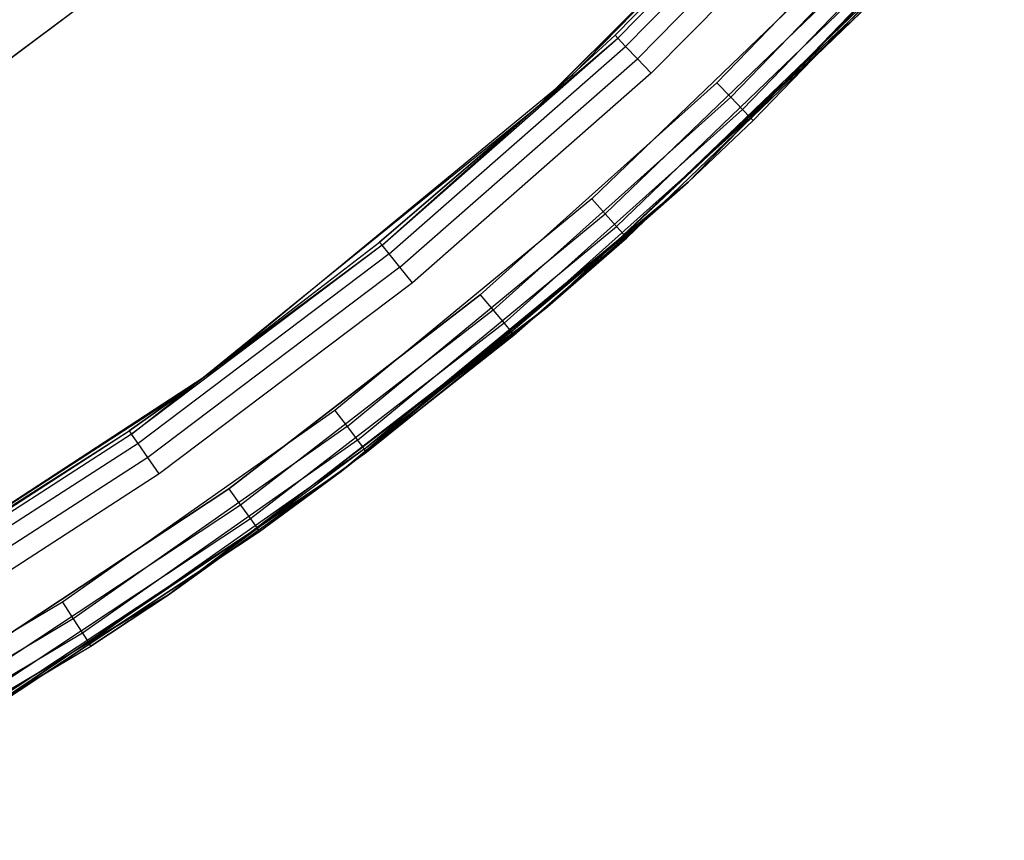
# Model space of a CAD drawing. Extents: x -4.43 to 3.97, y -4.36 to 4.03.
# Tile 20 of 32: x 1.98 to 2.92, y -3.88 to -3.09. Entities that reach past the tile are written whole.
import ezdxf

# ---------------------------------------------------------------- set-up
doc = ezdxf.new("R2010")
doc.units = 0
doc.header["$LTSCALE"] = 2.54
doc.layers.get('0').update_dxf_attribs({"color": 13, "linetype": 'CONTINUOUS'})

# ---------------------------------------------------------------- blocks, each defined once
blk = doc.blocks.new('Z_O_ENIE_CRES_STL_1')
at = {"color": 0}
for p, q in [((8.01531, -2.97968, -5.8), (8.32645, -2.65985, -5.8)), ((8.01531, -2.97968, -0.15), (8.32645, -2.65985, -0.15)), ((8.01531, -2.97968, -5.8), (8.32645, -2.65985, -5.8)), ((8.01531, -2.97968, -0.15), (8.32645, -2.65985, -0.15)), ((7.9823, -3.00974, -8), (8.28206, -2.70998, -8)), ((7.9823, -3.00974, -8), (8.28206, -2.70998, -8)), ((8.26531, -2.72847, -6.55), (7.9823, -3.00974, -8)), ((8.26531, -2.72847, -6.55), (7.9823, -3.00974, -8)), ((8.05563, -2.94206, -6.55), (8.26531, -2.72847, -6.55)), ((8.05563, -2.94206, -6.55), (8.26531, -2.72847, -6.55)), ((8.26812, -2.73103, -6.53087), (8.05825, -2.94482, -6.53087)), ((8.26812, -2.73103, -6.53087), (8.05825, -2.94482, -6.53087)), ((8.27613, -2.73833, -6.51464), (8.06569, -2.95269, -6.51464)), ((8.27613, -2.73833, -6.51464), (8.06569, -2.95269, -6.51464)), ((8.28812, -2.74926, -6.50381), (8.07684, -2.96448, -6.50381)), ((8.28812, -2.74926, -6.50381), (8.07684, -2.96448, -6.50381)), ((8.30226, -2.76215, -6.5), (8.08999, -2.97838, -6.5)), ((8.30226, -2.76215, -6.5), (8.08999, -2.97838, -6.5)), ((8.15273, -2.9876, -6.5), (8.36313, -2.76937, -6.5)), ((8.36313, -2.76937, -8), (8.15273, -2.9876, -8)), ((8.15273, -2.9876, -6.5), (8.36313, -2.76937, -6.5)), ((8.36313, -2.76937, -8), (8.15273, -2.9876, -8)), ((8.42708, -2.77264, -5.8), (8.12527, -3.08232, -5.8)), ((8.12527, -3.08232, -6.5), (8.42708, -2.77264, -6.5)), ((8.42708, -2.77264, -5.8), (8.12527, -3.08232, -5.8)), ((8.12527, -3.08232, -6.5), (8.42708, -2.77264, -6.5)), ((8.37738, -2.78214, -6.50381), (8.16601, -3.00137, -6.50381)), ((8.37738, -2.78214, -6.50381), (8.16601, -3.00137, -6.50381)), ((8.37738, -2.78214, -7.99619), (8.16601, -3.00137, -7.99619)), ((8.37738, -2.78214, -7.99619), (8.16601, -3.00137, -7.99619)), ((8.38946, -2.79297, -6.51464), (8.17727, -3.01305, -6.51464)), ((8.38946, -2.79297, -6.51464), (8.17727, -3.01305, -6.51464)), ((8.38946, -2.79297, -7.98536), (8.17727, -3.01305, -7.98536)), ((8.38946, -2.79297, -7.98536), (8.17727, -3.01305, -7.98536)), ((8.39753, -2.8002, -6.53087), (8.18479, -3.02085, -6.53087)), ((8.39753, -2.8002, -6.53087), (8.18479, -3.02085, -6.53087)), ((8.39753, -2.8002, -7.96913), (8.18479, -3.02085, -7.96913)), ((8.39753, -2.8002, -7.96913), (8.18479, -3.02085, -7.96913)), ((8.18743, -3.02359, -7.95), (8.40036, -2.80274, -7.95)), ((8.40036, -2.80274, -6.55), (8.18743, -3.02359, -6.55)), ((8.40036, -2.80274, -6.55), (8.18743, -3.02359, -6.55)), ((8.18743, -3.02359, -7.95), (8.40036, -2.80274, -7.95)), ((7.33782, -3.0698, -7.49395), (7.64252, -2.84116, -7.49395)), ((7.64252, -2.84116, -5.89395), (7.33782, -3.0698, -5.89395)), ((7.64252, -2.84116, -5.89395), (7.33782, -3.0698, -5.89395)), ((7.33782, -3.0698, -7.49395), (7.64252, -2.84116, -7.49395)), ((8.26249, -2.87774, -5.8), (8.03342, -3.0982, -5.8)), ((8.26249, -2.87774, -5.8), (8.03342, -3.0982, -5.8)), ((8.3215, -2.88834), (7.99134, -3.20108)), ((8.3215, -2.88834), (7.99134, -3.20108)), ((8.27627, -2.89101, -5.79619), (8.04615, -3.11248, -5.79619)), ((8.27627, -2.89101, -5.79619), (8.04615, -3.11248, -5.79619)), ((8.28796, -2.90226, -5.78536), (8.05695, -3.12459, -5.78536)), ((8.28796, -2.90226, -5.78536), (8.05695, -3.12459, -5.78536)), ((8.29851, -2.91242, -5.75), (7.99134, -3.20108)), ((8.29851, -2.91242, -5.75), (7.99134, -3.20108)), ((8.29577, -2.90978, -5.76913), (8.06416, -3.13268, -5.76913)), ((8.29577, -2.90978, -5.76913), (8.06416, -3.13268, -5.76913)), ((8.06669, -3.13552, -5.75), (8.29851, -2.91242, -5.75)), ((8.06669, -3.13552, -5.75), (8.29851, -2.91242, -5.75)), ((7.83316, -3.14253, -6.53087), (8.05825, -2.94482, -6.53087)), ((7.83316, -3.14253, -6.53087), (8.05825, -2.94482, -6.53087)), ((7.9823, -3.00974, -6.55), (8.05563, -2.94206, -6.55)), ((8.05563, -2.94206, -6.55), (7.9823, -3.00974, -8)), ((8.05563, -2.94206, -6.55), (7.9823, -3.00974, -8)), ((7.9823, -3.00974, -6.55), (8.05563, -2.94206, -6.55)), ((7.9823, -3.00974, -6.55), (8.05825, -2.94482, -6.53087)), ((7.9823, -3.00974, -6.55), (8.05825, -2.94482, -6.53087)), ((8.05825, -2.94482, -6.53087), (8.05563, -2.94206, -6.55)), ((8.05825, -2.94482, -6.53087), (8.05563, -2.94206, -6.55)), ((8.06569, -2.95269, -6.51464), (8.05825, -2.94482, -6.53087)), ((8.06569, -2.95269, -6.51464), (8.05825, -2.94482, -6.53087)), ((7.84, -3.15093, -6.51464), (8.06569, -2.95269, -6.51464)), ((7.84, -3.15093, -6.51464), (8.06569, -2.95269, -6.51464)), ((8.07684, -2.96448, -6.50381), (8.06569, -2.95269, -6.51464)), ((8.07684, -2.96448, -6.50381), (8.06569, -2.95269, -6.51464)), ((7.85025, -3.1635, -6.50381), (8.07684, -2.96448, -6.50381)), ((7.85025, -3.1635, -6.50381), (8.07684, -2.96448, -6.50381)), ((8.08999, -2.97838, -6.5), (8.07684, -2.96448, -6.50381)), ((8.08999, -2.97838, -6.5), (8.07684, -2.96448, -6.50381)), ((8.08999, -2.97838, -6.5), (7.86234, -3.17834, -6.5)), ((8.08999, -2.97838, -6.5), (7.86234, -3.17834, -6.5)), ((7.67087, -3.26335, -5.8), (8.01531, -2.97968, -5.8)), ((7.67087, -3.26335, -0.15), (8.01531, -2.97968, -0.15)), ((7.67087, -3.26335, -5.8), (8.01531, -2.97968, -5.8)), ((7.67087, -3.26335, -0.15), (8.01531, -2.97968, -0.15)), ((7.92696, -3.18989, -6.5), (8.15273, -2.9876, -6.5)), ((8.15273, -2.9876, -8), (7.92696, -3.18989, -8)), ((7.92696, -3.18989, -6.5), (8.15273, -2.9876, -6.5)), ((8.15273, -2.9876, -8), (7.92696, -3.18989, -8)), ((8.01531, -2.97968, -0.15), (8.01531, -2.97968, -5.8)), ((8.01531, -2.97968, -0.15), (8.01531, -2.97968, -5.8)), ((8.15273, -2.9876, -6.5), (8.16601, -3.00137, -6.50381)), ((8.15273, -2.9876, -6.5), (8.16601, -3.00137, -6.50381)), ((8.15273, -2.9876, -8), (8.16601, -3.00137, -7.99619)), ((8.15273, -2.9876, -8), (8.16601, -3.00137, -7.99619)), ((8.16601, -3.00137, -6.50381), (7.9392, -3.20459, -6.50381)), ((8.16601, -3.00137, -6.50381), (7.9392, -3.20459, -6.50381)), ((7.9392, -3.20459, -7.99619), (8.16601, -3.00137, -7.99619)), ((7.9392, -3.20459, -7.99619), (8.16601, -3.00137, -7.99619)), ((8.16601, -3.00137, -6.50381), (8.17727, -3.01305, -6.51464)), ((8.16601, -3.00137, -6.50381), (8.17727, -3.01305, -6.51464)), ((8.16601, -3.00137, -7.99619), (8.17727, -3.01305, -7.98536)), ((8.16601, -3.00137, -7.99619), (8.17727, -3.01305, -7.98536)), ((7.65285, -3.27652, -8), (7.9823, -3.00974, -8)), ((7.65285, -3.27652, -8), (7.9823, -3.00974, -8)), ((7.9823, -3.00974, -8), (7.83075, -3.13958, -6.55)), ((7.83075, -3.13958, -6.55), (7.9823, -3.00974, -6.55)), ((7.9823, -3.00974, -8), (7.83075, -3.13958, -6.55)), ((7.83075, -3.13958, -6.55), (7.9823, -3.00974, -6.55)), ((7.83316, -3.14253, -6.53087), (7.9823, -3.00974, -6.55)), ((7.83316, -3.14253, -6.53087), (7.9823, -3.00974, -6.55)), ((8.17727, -3.01305, -6.51464), (7.94958, -3.21706, -6.51464)), ((8.17727, -3.01305, -6.51464), (7.94958, -3.21706, -6.51464)), ((7.94958, -3.21706, -7.98536), (8.17727, -3.01305, -7.98536)), ((7.94958, -3.21706, -7.98536), (8.17727, -3.01305, -7.98536)), ((7.9823, -3.00974, -8), (7.9823, -3.00974, -6.55)), ((7.9823, -3.00974, -8), (7.9823, -3.00974, -6.55)), ((8.17727, -3.01305, -6.51464), (8.18479, -3.02085, -6.53087)), ((8.17727, -3.01305, -6.51464), (8.18479, -3.02085, -6.53087)), ((8.17727, -3.01305, -7.98536), (8.18479, -3.02085, -7.96913)), ((8.17727, -3.01305, -7.98536), (8.18479, -3.02085, -7.96913)), ((8.18479, -3.02085, -6.53087), (7.95651, -3.22539, -6.53087)), ((8.18479, -3.02085, -6.53087), (7.95651, -3.22539, -6.53087)), ((7.95651, -3.22539, -7.96913), (8.18479, -3.02085, -7.96913)), ((7.95651, -3.22539, -7.96913), (8.18479, -3.02085, -7.96913)), ((8.12527, -3.08232, -6.55), (8.18479, -3.02085, -6.53087)), ((8.12527, -3.08232, -6.55), (8.18479, -3.02085, -6.53087)), ((8.12527, -3.08232, -7.95), (8.18479, -3.02085, -7.96913)), ((8.12527, -3.08232, -7.95), (8.18479, -3.02085, -7.96913)), ((8.12527, -3.08232, -7.95), (8.18743, -3.02359, -7.95)), ((8.18743, -3.02359, -6.55), (8.12527, -3.08232, -6.55)), ((8.18743, -3.02359, -6.55), (8.12527, -3.08232, -6.55)), ((8.12527, -3.08232, -7.95), (8.18743, -3.02359, -7.95)), ((8.18743, -3.02359, -6.55), (8.18479, -3.02085, -6.53087)), ((8.18743, -3.02359, -6.55), (8.18479, -3.02085, -6.53087)), ((8.18479, -3.02085, -7.96913), (8.18743, -3.02359, -7.95)), ((8.18479, -3.02085, -7.96913), (8.18743, -3.02359, -7.95)), ((8.18743, -3.02359, -7.95), (8.18743, -3.02359, -6.55)), ((8.18743, -3.02359, -7.95), (8.18743, -3.02359, -6.55)), ((8.12527, -3.08232, -5.8), (7.79322, -3.35933, -5.8)), ((7.79322, -3.35933, -6.5), (8.12527, -3.08232, -6.5)), ((8.12527, -3.08232, -5.8), (7.79322, -3.35933, -5.8)), ((7.79322, -3.35933, -6.5), (8.12527, -3.08232, -6.5)), ((7.95651, -3.22539, -6.53087), (8.12527, -3.08232, -6.55)), ((7.95651, -3.22539, -6.53087), (8.12527, -3.08232, -6.55)), ((7.95651, -3.22539, -7.96913), (8.12527, -3.08232, -7.95)), ((7.95651, -3.22539, -7.96913), (8.12527, -3.08232, -7.95)), ((8.12527, -3.08232, -6.55), (7.95895, -3.22832, -6.55)), ((7.95895, -3.22832, -7.95), (8.12527, -3.08232, -7.95)), ((8.12527, -3.08232, -6.55), (7.95895, -3.22832, -6.55)), ((7.95895, -3.22832, -7.95), (8.12527, -3.08232, -7.95)), ((8.12527, -3.08232, -5.8), (8.12527, -3.08232, -6.5)), ((8.12527, -3.08232, -5.8), (8.12527, -3.08232, -6.5)), ((8.12527, -3.08232, -6.55), (8.12527, -3.08232, -7.95)), ((8.12527, -3.08232, -6.55), (8.12527, -3.08232, -7.95)), ((8.03342, -3.0982, -5.8), (7.78816, -3.30047, -5.8)), ((8.03342, -3.0982, -5.8), (7.78816, -3.30047, -5.8)), ((8.03342, -3.0982, -5.8), (8.04615, -3.11248, -5.79619)), ((8.03342, -3.0982, -5.8), (8.04615, -3.11248, -5.79619)), ((7.79976, -3.31568, -5.79619), (8.04615, -3.11248, -5.79619)), ((7.79976, -3.31568, -5.79619), (8.04615, -3.11248, -5.79619)), ((8.04615, -3.11248, -5.79619), (8.05695, -3.12459, -5.78536)), ((8.04615, -3.11248, -5.79619), (8.05695, -3.12459, -5.78536)), ((7.80959, -3.32858, -5.78536), (8.05695, -3.12459, -5.78536)), ((7.80959, -3.32858, -5.78536), (8.05695, -3.12459, -5.78536)), ((8.05695, -3.12459, -5.78536), (8.06416, -3.13268, -5.76913)), ((8.05695, -3.12459, -5.78536), (8.06416, -3.13268, -5.76913)), ((7.81616, -3.3372, -5.76913), (8.06416, -3.13268, -5.76913)), ((7.81616, -3.3372, -5.76913), (8.06416, -3.13268, -5.76913)), ((7.99134, -3.20108, -5.75), (8.06416, -3.13268, -5.76913)), ((7.99134, -3.20108, -5.75), (8.06416, -3.13268, -5.76913)), ((7.99134, -3.20108, -5.75), (8.06669, -3.13552, -5.75)), ((8.06669, -3.13552, -5.75), (7.99134, -3.20108)), ((8.06669, -3.13552, -5.75), (7.99134, -3.20108)), ((7.99134, -3.20108, -5.75), (8.06669, -3.13552, -5.75)), ((8.06416, -3.13268, -5.76913), (8.06669, -3.13552, -5.75)), ((8.06416, -3.13268, -5.76913), (8.06669, -3.13552, -5.75)), ((7.83316, -3.14253, -6.53087), (7.59408, -3.32307, -6.53087)), ((7.83316, -3.14253, -6.53087), (7.59408, -3.32307, -6.53087)), ((7.65285, -3.27652, -8), (7.83075, -3.13958, -6.55)), ((7.65285, -3.27652, -8), (7.83075, -3.13958, -6.55)), ((7.65285, -3.27652, -6.55), (7.83075, -3.13958, -6.55)), ((7.65285, -3.27652, -6.55), (7.83075, -3.13958, -6.55)), ((7.83316, -3.14253, -6.53087), (7.65285, -3.27652, -6.55)), ((7.83316, -3.14253, -6.53087), (7.65285, -3.27652, -6.55)), ((7.83075, -3.13958, -6.55), (7.83316, -3.14253, -6.53087)), ((7.83075, -3.13958, -6.55), (7.83316, -3.14253, -6.53087)), ((7.84, -3.15093, -6.51464), (7.83316, -3.14253, -6.53087)), ((7.84, -3.15093, -6.51464), (7.83316, -3.14253, -6.53087)), ((7.84, -3.15093, -6.51464), (7.60029, -3.33195, -6.51464)), ((7.84, -3.15093, -6.51464), (7.60029, -3.33195, -6.51464)), ((7.85025, -3.1635, -6.50381), (7.84, -3.15093, -6.51464)), ((7.85025, -3.1635, -6.50381), (7.84, -3.15093, -6.51464)), ((7.85025, -3.1635, -6.50381), (7.60958, -3.34525, -6.50381)), ((7.85025, -3.1635, -6.50381), (7.60958, -3.34525, -6.50381)), ((7.86234, -3.17834, -6.5), (7.85025, -3.1635, -6.50381)), ((7.86234, -3.17834, -6.5), (7.85025, -3.1635, -6.50381)), ((7.86234, -3.17834, -6.5), (7.62054, -3.36094, -6.5)), ((7.86234, -3.17834, -6.5), (7.62054, -3.36094, -6.5)), ((7.68704, -3.37515, -6.5), (7.92696, -3.18989, -6.5)), ((7.92696, -3.18989, -8), (7.68704, -3.37515, -8)), ((7.68704, -3.37515, -6.5), (7.92696, -3.18989, -6.5)), ((7.92696, -3.18989, -8), (7.68704, -3.37515, -8)), ((7.92696, -3.18989, -6.5), (7.9392, -3.20459, -6.50381)), ((7.92696, -3.18989, -6.5), (7.9392, -3.20459, -6.50381)), ((7.92696, -3.18989, -8), (7.9392, -3.20459, -7.99619)), ((7.92696, -3.18989, -8), (7.9392, -3.20459, -7.99619)), ((7.99134, -3.20108), (7.62931, -3.47629)), ((7.99134, -3.20108), (7.62931, -3.47629)), ((7.81616, -3.3372, -5.76913), (7.99134, -3.20108, -5.75)), ((7.81616, -3.3372, -5.76913), (7.99134, -3.20108, -5.75)), ((7.99134, -3.20108), (7.81847, -3.34023, -5.75)), ((7.81847, -3.34023, -5.75), (7.99134, -3.20108, -5.75)), ((7.99134, -3.20108), (7.81847, -3.34023, -5.75)), ((7.81847, -3.34023, -5.75), (7.99134, -3.20108, -5.75)), ((7.99134, -3.20108), (7.99134, -3.20108, -5.75)), ((7.99134, -3.20108), (7.99134, -3.20108, -5.75)), ((7.9392, -3.20459, -6.50381), (7.69817, -3.39071, -6.50381)), ((7.9392, -3.20459, -6.50381), (7.69817, -3.39071, -6.50381)), ((7.9392, -3.20459, -7.99619), (7.69817, -3.39071, -7.99619)), ((7.9392, -3.20459, -7.99619), (7.69817, -3.39071, -7.99619)), ((7.9392, -3.20459, -6.50381), (7.94958, -3.21706, -6.51464)), ((7.9392, -3.20459, -6.50381), (7.94958, -3.21706, -6.51464)), ((7.9392, -3.20459, -7.99619), (7.94958, -3.21706, -7.98536)), ((7.9392, -3.20459, -7.99619), (7.94958, -3.21706, -7.98536)), ((7.94958, -3.21706, -6.51464), (7.70761, -3.40391, -6.51464)), ((7.94958, -3.21706, -6.51464), (7.70761, -3.40391, -6.51464)), ((7.94958, -3.21706, -7.98536), (7.70761, -3.40391, -7.98536)), ((7.94958, -3.21706, -7.98536), (7.70761, -3.40391, -7.98536)), ((7.94958, -3.21706, -6.51464), (7.95651, -3.22539, -6.53087)), ((7.94958, -3.21706, -6.51464), (7.95651, -3.22539, -6.53087)), ((7.94958, -3.21706, -7.98536), (7.95651, -3.22539, -7.96913)), ((7.94958, -3.21706, -7.98536), (7.95651, -3.22539, -7.96913)), ((7.95651, -3.22539, -6.53087), (7.71391, -3.41272, -6.53087)), ((7.95651, -3.22539, -6.53087), (7.71391, -3.41272, -6.53087)), ((7.95651, -3.22539, -7.96913), (7.71391, -3.41272, -7.96913)), ((7.95651, -3.22539, -7.96913), (7.71391, -3.41272, -7.96913)), ((7.79322, -3.35933, -6.55), (7.95651, -3.22539, -6.53087)), ((7.79322, -3.35933, -6.55), (7.95651, -3.22539, -6.53087)), ((7.95651, -3.22539, -7.96913), (7.79322, -3.35933, -7.95)), ((7.95651, -3.22539, -7.96913), (7.79322, -3.35933, -7.95)), ((7.95895, -3.22832, -6.55), (7.79322, -3.35933, -6.55)), ((7.79322, -3.35933, -7.95), (7.95895, -3.22832, -7.95)), ((7.95895, -3.22832, -6.55), (7.79322, -3.35933, -6.55)), ((7.79322, -3.35933, -7.95), (7.95895, -3.22832, -7.95)), ((7.95895, -3.22832, -6.55), (7.95651, -3.22539, -6.53087)), ((7.95895, -3.22832, -6.55), (7.95651, -3.22539, -6.53087)), ((7.95895, -3.22832, -7.95), (7.95651, -3.22539, -7.96913)), ((7.95895, -3.22832, -7.95), (7.95651, -3.22539, -7.96913)), ((7.95895, -3.22832, -6.55), (7.95895, -3.22832, -7.95)), ((7.95895, -3.22832, -6.55), (7.95895, -3.22832, -7.95)), ((7.29732, -3.5074, -5.8), (7.67087, -3.26335, -5.8)), ((7.29732, -3.5074, -0.15), (7.67087, -3.26335, -0.15)), ((7.29732, -3.5074, -5.8), (7.67087, -3.26335, -5.8)), ((7.29732, -3.5074, -0.15), (7.67087, -3.26335, -0.15)), ((7.67087, -3.26335, -0.15), (7.67087, -3.26335, -5.8)), ((7.67087, -3.26335, -0.15), (7.67087, -3.26335, -5.8)), ((7.29732, -3.5074, -8), (7.65285, -3.27652, -8)), ((7.29732, -3.5074, -8), (7.65285, -3.27652, -8)), ((7.65285, -3.27652, -8), (7.5919, -3.31995, -6.55)), ((7.5919, -3.31995, -6.55), (7.65285, -3.27652, -6.55)), ((7.65285, -3.27652, -8), (7.5919, -3.31995, -6.55)), ((7.5919, -3.31995, -6.55), (7.65285, -3.27652, -6.55)), ((7.59408, -3.32307, -6.53087), (7.65285, -3.27652, -6.55)), ((7.59408, -3.32307, -6.53087), (7.65285, -3.27652, -6.55)), ((7.65285, -3.27652, -8), (7.65285, -3.27652, -6.55)), ((7.65285, -3.27652, -8), (7.65285, -3.27652, -6.55)), ((7.78816, -3.30047, -5.8), (7.52813, -3.48337, -5.8)), ((7.78816, -3.30047, -5.8), (7.52813, -3.48337, -5.8)), ((7.78816, -3.30047, -5.8), (7.79976, -3.31568, -5.79619)), ((7.78816, -3.30047, -5.8), (7.79976, -3.31568, -5.79619)), ((7.79976, -3.31568, -5.79619), (7.53853, -3.49943, -5.79619)), ((7.79976, -3.31568, -5.79619), (7.53853, -3.49943, -5.79619)), ((7.79976, -3.31568, -5.79619), (7.80959, -3.32858, -5.78536)), ((7.79976, -3.31568, -5.79619), (7.80959, -3.32858, -5.78536)), ((7.29732, -3.5074, -8), (7.5919, -3.31995, -6.55)), ((7.29732, -3.5074, -8), (7.5919, -3.31995, -6.55)), ((7.34038, -3.48219, -6.55), (7.5919, -3.31995, -6.55)), ((7.34038, -3.48219, -6.55), (7.5919, -3.31995, -6.55)), ((7.59408, -3.32307, -6.53087), (7.34232, -3.48546, -6.53087)), ((7.59408, -3.32307, -6.53087), (7.34232, -3.48546, -6.53087)), ((7.5919, -3.31995, -6.55), (7.59408, -3.32307, -6.53087)), ((7.5919, -3.31995, -6.55), (7.59408, -3.32307, -6.53087)), ((7.60029, -3.33195, -6.51464), (7.59408, -3.32307, -6.53087)), ((7.60029, -3.33195, -6.51464), (7.59408, -3.32307, -6.53087)), ((7.60029, -3.33195, -6.51464), (7.34786, -3.49478, -6.51464)), ((7.60029, -3.33195, -6.51464), (7.34786, -3.49478, -6.51464)), ((7.80959, -3.32858, -5.78536), (7.54734, -3.51304, -5.78536)), ((7.80959, -3.32858, -5.78536), (7.54734, -3.51304, -5.78536)), ((7.60958, -3.34525, -6.50381), (7.60029, -3.33195, -6.51464)), ((7.60958, -3.34525, -6.50381), (7.60029, -3.33195, -6.51464)), ((7.80959, -3.32858, -5.78536), (7.81616, -3.3372, -5.76913)), ((7.80959, -3.32858, -5.78536), (7.81616, -3.3372, -5.76913)), ((7.60958, -3.34525, -6.50381), (7.35614, -3.50873, -6.50381)), ((7.60958, -3.34525, -6.50381), (7.35614, -3.50873, -6.50381)), ((7.81616, -3.3372, -5.76913), (7.55324, -3.52214, -5.76913)), ((7.81616, -3.3372, -5.76913), (7.55324, -3.52214, -5.76913)), ((7.62054, -3.36094, -6.5), (7.60958, -3.34525, -6.50381)), ((7.62054, -3.36094, -6.5), (7.60958, -3.34525, -6.50381)), ((7.81616, -3.3372, -5.76913), (7.62931, -3.47629, -5.75)), ((7.81616, -3.3372, -5.76913), (7.62931, -3.47629, -5.75)), ((7.62931, -3.47629), (7.81847, -3.34023, -5.75)), ((7.62931, -3.47629), (7.81847, -3.34023, -5.75)), ((7.62931, -3.47629, -5.75), (7.81847, -3.34023, -5.75)), ((7.62931, -3.47629, -5.75), (7.81847, -3.34023, -5.75)), ((7.81847, -3.34023, -5.75), (7.81616, -3.3372, -5.76913)), ((7.81847, -3.34023, -5.75), (7.81616, -3.3372, -5.76913)), ((7.62054, -3.36094, -6.5), (7.36591, -3.52518, -6.5)), ((7.62054, -3.36094, -6.5), (7.36591, -3.52518, -6.5)), ((7.79322, -3.35933, -5.8), (7.43445, -3.60072, -5.8)), ((7.43445, -3.60072, -6.5), (7.79322, -3.35933, -6.5)), ((7.79322, -3.35933, -5.8), (7.43445, -3.60072, -5.8)), ((7.43445, -3.60072, -6.5), (7.79322, -3.35933, -6.5)), ((7.79322, -3.35933, -6.55), (7.71391, -3.41272, -6.53087)), ((7.79322, -3.35933, -6.55), (7.71391, -3.41272, -6.53087)), ((7.71391, -3.41272, -7.96913), (7.79322, -3.35933, -7.95)), ((7.71391, -3.41272, -7.96913), (7.79322, -3.35933, -7.95)), ((7.79322, -3.35933, -6.55), (7.71613, -3.41582, -6.55)), ((7.71613, -3.41582, -7.95), (7.79322, -3.35933, -7.95)), ((7.79322, -3.35933, -6.55), (7.71613, -3.41582, -6.55)), ((7.71613, -3.41582, -7.95), (7.79322, -3.35933, -7.95)), ((7.79322, -3.35933, -5.8), (7.79322, -3.35933, -6.5)), ((7.79322, -3.35933, -5.8), (7.79322, -3.35933, -6.5)), ((7.79322, -3.35933, -6.55), (7.79322, -3.35933, -7.95)), ((7.79322, -3.35933, -6.55), (7.79322, -3.35933, -7.95)), ((7.43422, -3.54241, -6.5), (7.68704, -3.37515, -6.5)), ((7.68704, -3.37515, -8), (7.43422, -3.54241, -8)), ((7.43422, -3.54241, -6.5), (7.68704, -3.37515, -6.5)), ((7.68704, -3.37515, -8), (7.43422, -3.54241, -8)), ((7.68704, -3.37515, -6.5), (7.69817, -3.39071, -6.50381)), ((7.68704, -3.37515, -6.5), (7.69817, -3.39071, -6.50381)), ((7.68704, -3.37515, -8), (7.69817, -3.39071, -7.99619)), ((7.68704, -3.37515, -8), (7.69817, -3.39071, -7.99619)), ((7.69817, -3.39071, -6.50381), (7.44419, -3.55874, -6.50381)), ((7.69817, -3.39071, -6.50381), (7.44419, -3.55874, -6.50381)), ((7.69817, -3.39071, -7.99619), (7.44419, -3.55874, -7.99619)), ((7.69817, -3.39071, -7.99619), (7.44419, -3.55874, -7.99619)), ((7.69817, -3.39071, -6.50381), (7.70761, -3.40391, -6.51464)), ((7.69817, -3.39071, -6.50381), (7.70761, -3.40391, -6.51464)), ((7.69817, -3.39071, -7.99619), (7.70761, -3.40391, -7.98536)), ((7.69817, -3.39071, -7.99619), (7.70761, -3.40391, -7.98536)), ((7.70761, -3.40391, -6.51464), (7.45264, -3.57259, -6.51464)), ((7.70761, -3.40391, -6.51464), (7.45264, -3.57259, -6.51464)), ((7.70761, -3.40391, -7.98536), (7.45264, -3.57259, -7.98536)), ((7.70761, -3.40391, -7.98536), (7.45264, -3.57259, -7.98536)), ((7.70761, -3.40391, -6.51464), (7.71391, -3.41272, -6.53087)), ((7.70761, -3.40391, -6.51464), (7.71391, -3.41272, -6.53087)), ((7.70761, -3.40391, -7.98536), (7.71391, -3.41272, -7.96913)), ((7.70761, -3.40391, -7.98536), (7.71391, -3.41272, -7.96913)), ((7.71391, -3.41272, -6.53087), (7.45829, -3.58184, -6.53087)), ((7.71391, -3.41272, -6.53087), (7.45829, -3.58184, -6.53087)), ((7.71391, -3.41272, -7.96913), (7.45829, -3.58184, -7.96913)), ((7.71391, -3.41272, -7.96913), (7.45829, -3.58184, -7.96913)), ((7.71613, -3.41582, -6.55), (7.46027, -3.58509, -6.55)), ((7.46027, -3.58509, -7.95), (7.71613, -3.41582, -7.95)), ((7.71613, -3.41582, -6.55), (7.46027, -3.58509, -6.55)), ((7.46027, -3.58509, -7.95), (7.71613, -3.41582, -7.95)), ((7.71613, -3.41582, -6.55), (7.71391, -3.41272, -6.53087)), ((7.71613, -3.41582, -6.55), (7.71391, -3.41272, -6.53087)), ((7.71613, -3.41582, -7.95), (7.71391, -3.41272, -7.96913)), ((7.71613, -3.41582, -7.95), (7.71391, -3.41272, -7.96913)), ((7.71613, -3.41582, -6.55), (7.71613, -3.41582, -7.95)), ((7.71613, -3.41582, -6.55), (7.71613, -3.41582, -7.95)), ((7.62931, -3.47629), (7.23964, -3.71075)), ((7.62931, -3.47629), (7.23964, -3.71075)), ((7.55324, -3.52214, -5.76913), (7.62931, -3.47629, -5.75)), ((7.55324, -3.52214, -5.76913), (7.62931, -3.47629, -5.75)), ((7.62931, -3.47629), (7.55531, -3.52533, -5.75)), ((7.55531, -3.52533, -5.75), (7.62931, -3.47629, -5.75)), ((7.62931, -3.47629), (7.55531, -3.52533, -5.75)), ((7.55531, -3.52533, -5.75), (7.62931, -3.47629, -5.75)), ((7.62931, -3.47629), (7.62931, -3.47629, -5.75)), ((7.62931, -3.47629), (7.62931, -3.47629, -5.75)), ((7.52813, -3.48337, -5.8), (7.25486, -3.64583, -5.8)), ((7.52813, -3.48337, -5.8), (7.25486, -3.64583, -5.8)), ((7.52813, -3.48337, -5.8), (7.53853, -3.49943, -5.79619)), ((7.52813, -3.48337, -5.8), (7.53853, -3.49943, -5.79619)), ((7.53853, -3.49943, -5.79619), (7.264, -3.66264, -5.79619)), ((7.53853, -3.49943, -5.79619), (7.264, -3.66264, -5.79619)), ((7.53853, -3.49943, -5.79619), (7.54734, -3.51304, -5.78536)), ((7.53853, -3.49943, -5.79619), (7.54734, -3.51304, -5.78536)), ((7.54734, -3.51304, -5.78536), (7.27175, -3.67689, -5.78536)), ((7.54734, -3.51304, -5.78536), (7.27175, -3.67689, -5.78536)), ((7.54734, -3.51304, -5.78536), (7.55324, -3.52214, -5.76913)), ((7.54734, -3.51304, -5.78536), (7.55324, -3.52214, -5.76913)), ((7.55324, -3.52214, -5.76913), (7.27693, -3.68641, -5.76913)), ((7.55324, -3.52214, -5.76913), (7.27693, -3.68641, -5.76913)), ((7.55531, -3.52533, -5.75), (7.55324, -3.52214, -5.76913)), ((7.55531, -3.52533, -5.75), (7.55324, -3.52214, -5.76913)), ((7.23964, -3.71075), (7.55531, -3.52533, -5.75)), ((7.23964, -3.71075), (7.55531, -3.52533, -5.75)), ((7.27875, -3.68975, -5.75), (7.55531, -3.52533, -5.75)), ((7.27875, -3.68975, -5.75), (7.55531, -3.52533, -5.75))]:
    blk.add_line(p, q, dxfattribs=at)

msp = doc.modelspace()

# ---------------------------------------------------------------- block references
at = {"color": 0}
msp.add_blockref('Z_O_ENIE_CRES_STL_1', (-5.50672, -0.1662, 4.38335), dxfattribs=at)

doc.saveas('drawing.dxf')
